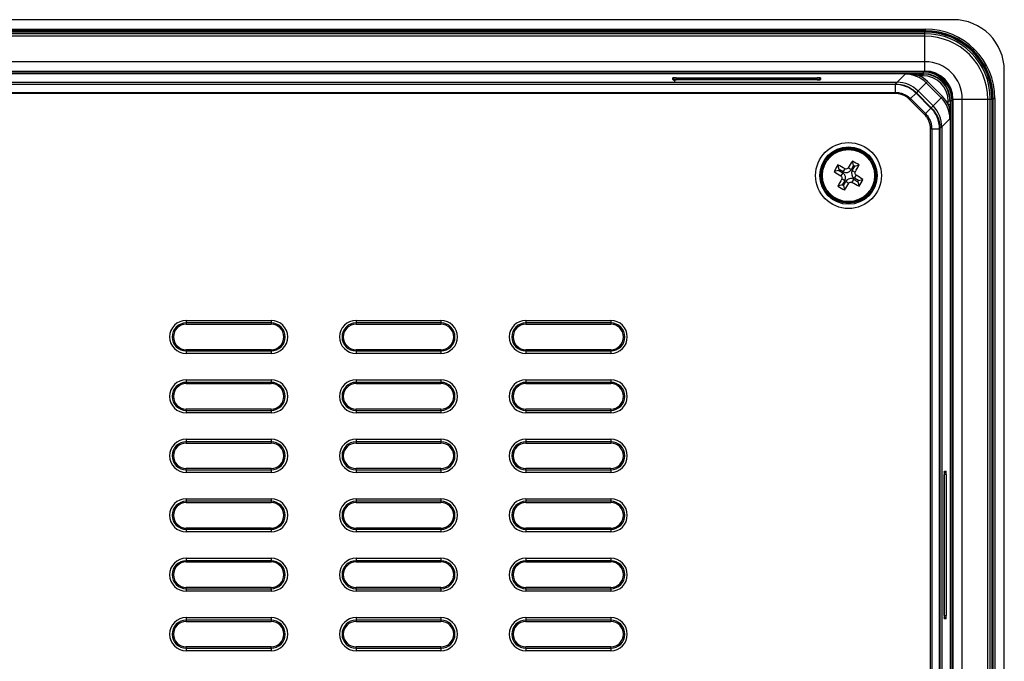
# Model space of a CAD drawing. Header units: millimetres. Extents: x 1316 to 1736, y 283 to 580.
# Tile 22 of 24: x 1676 to 1715, y 442 to 467. Entities that reach past the tile are written whole.
import ezdxf

# ---------------------------------------------------------------- set-up
doc = ezdxf.new("R2010")
doc.units = ezdxf.units.MM

msp = doc.modelspace()

# ---------------------------------------------------------------- linework, layer by layer
at = {"color": 7, "linetype": 'Continuous', "lineweight": 25}
for p, q in [((1712.675, 466.842), (1575.773, 466.842)), ((1576.874, 466.474), (1711.574, 466.474)), ((1711.574, 466.408), (1576.874, 466.408)), ((1576.887, 466.395), (1711.561, 466.395)), ((1576.891, 466.392), (1711.557, 466.392)), ((1711.557, 466.359), (1576.891, 466.359)), ((1711.557, 466.292), (1576.891, 466.292)), ((1711.557, 466.192), (1576.891, 466.192)), ((1711.557, 466.359), (1711.557, 466.392)), ((1711.557, 466.292), (1711.557, 466.359)), ((1711.557, 466.192), (1711.557, 466.292)), ((1711.557, 465.192), (1711.557, 466.192)), ((1711.561, 466.395), (1711.574, 466.408)), ((1711.561, 466.392), (1711.561, 466.395)), ((1711.574, 466.408), (1711.574, 466.474)), ((1711.557, 465.192), (1576.891, 465.192)), ((1711.557, 464.826), (1711.557, 465.192)), ((1576.891, 464.826), (1711.557, 464.826)), ((1711.557, 464.792), (1576.891, 464.792)), ((1576.959, 464.79), (1711.489, 464.79)), ((1711.489, 464.724), (1576.959, 464.724)), ((1710.466, 464.386), (1710.786, 464.706)), ((1711.335, 464.711), (1711.476, 464.711)), ((1711.335, 464.644), (1711.335, 464.711)), ((1711.476, 464.644), (1711.335, 464.644)), ((1711.476, 464.711), (1711.489, 464.724)), ((1711.476, 464.711), (1711.476, 464.644)), ((1711.489, 464.79), (1711.489, 464.724)), ((1711.557, 464.826), (1711.557, 464.792)), ((1714.674, 379.608), (1714.674, 464.843)), ((1577.982, 464.386), (1710.466, 464.386)), ((1578.052, 464.317), (1710.397, 464.317)), ((1710.397, 464.298), (1578.052, 464.298)), ((1701.657, 464.489), (1701.657, 464.555)), ((1701.724, 464.488), (1701.724, 464.485)), ((1701.791, 464.559), (1707.324, 464.559)), ((1701.791, 464.559), (1701.791, 464.493)), ((1707.324, 464.493), (1701.791, 464.493)), ((1701.791, 464.493), (1701.791, 464.485)), ((1707.324, 464.485), (1701.791, 464.485)), ((1707.324, 464.485), (1701.791, 464.485)), ((1701.791, 464.485), (1701.791, 464.485)), ((1707.324, 464.493), (1707.324, 464.559)), ((1707.324, 464.485), (1707.324, 464.493)), ((1707.324, 464.485), (1707.324, 464.485)), ((1707.391, 464.485), (1707.391, 464.488)), ((1707.457, 464.555), (1707.457, 464.489)), ((1710.397, 464.317), (1710.398, 464.317)), ((1710.397, 463.99), (1710.397, 464.298)), ((1710.398, 464.317), (1710.466, 464.386)), ((1711.61, 464.365), (1711.29, 464.045)), ((1711.657, 464.412), (1711.61, 464.365)), ((1712.196, 463.78), (1711.61, 464.365)), ((1711.657, 464.412), (1712.243, 463.827)), ((1578.052, 463.99), (1710.397, 463.99)), ((1710.397, 463.943), (1578.052, 463.943)), ((1710.991, 463.744), (1711.209, 463.961)), ((1711.794, 463.375), (1711.209, 463.961)), ((1711.291, 464.044), (1711.223, 463.975)), ((1711.223, 463.975), (1711.808, 463.389)), ((1711.291, 464.044), (1711.876, 463.458)), ((1711.543, 463.125), (1710.958, 463.711)), ((1710.991, 463.744), (1711.576, 463.158)), ((1711.875, 463.459), (1712.196, 463.78)), ((1712.243, 463.827), (1712.196, 463.78)), ((1712.542, 463.645), (1712.475, 463.645)), ((1712.475, 463.504), (1712.475, 463.645)), ((1712.542, 463.504), (1712.475, 463.504)), ((1712.555, 463.658), (1712.542, 463.645)), ((1712.542, 463.645), (1712.542, 463.504)), ((1712.555, 380.794), (1712.555, 463.658)), ((1712.622, 463.658), (1712.555, 463.658)), ((1712.622, 463.658), (1712.622, 380.794)), ((1712.624, 422.226), (1712.624, 463.726)), ((1712.624, 463.726), (1712.657, 463.726)), ((1712.657, 463.726), (1712.657, 422.226)), ((1712.657, 463.726), (1713.024, 463.726)), ((1713.024, 463.726), (1714.024, 463.726)), ((1713.024, 422.226), (1713.024, 463.726)), ((1714.024, 463.726), (1714.124, 463.726)), ((1714.024, 422.226), (1714.024, 463.726)), ((1714.124, 422.226), (1714.124, 463.726)), ((1714.124, 463.726), (1714.191, 463.726)), ((1714.191, 422.226), (1714.191, 463.726)), ((1714.191, 463.726), (1714.224, 463.726)), ((1714.224, 463.73), (1714.226, 463.73)), ((1714.224, 463.726), (1714.224, 422.226)), ((1714.239, 463.743), (1714.226, 463.73)), ((1714.226, 463.73), (1714.226, 380.722)), ((1714.239, 380.709), (1714.239, 463.743)), ((1714.239, 463.743), (1714.306, 463.743)), ((1714.306, 463.743), (1714.306, 380.709)), ((1711.576, 463.158), (1711.794, 463.375)), ((1711.808, 463.389), (1711.876, 463.458)), ((1712.538, 462.955), (1712.217, 462.635)), ((1711.775, 381.886), (1711.775, 462.565)), ((1711.822, 462.565), (1712.129, 462.565)), ((1711.822, 462.565), (1711.822, 381.886)), ((1712.129, 381.886), (1712.129, 462.565)), ((1712.217, 462.634), (1712.149, 462.566)), ((1712.149, 462.565), (1712.149, 381.886)), ((1712.217, 462.634), (1712.217, 381.817)), ((1708.757, 461.12), (1708.711, 461.292)), ((1708.163, 460.926), (1707.991, 460.88)), ((1708.188, 460.969), (1708.142, 461.141)), ((1708.188, 460.969), (1708.163, 460.926)), ((1708.163, 460.926), (1708.328, 460.83)), ((1708.354, 460.873), (1708.188, 460.969)), ((1708.328, 460.83), (1708.259, 460.71)), ((1708.354, 460.873), (1708.423, 460.992)), ((1708.661, 460.955), (1708.542, 461.024)), ((1708.757, 461.12), (1708.661, 460.955)), ((1708.704, 460.93), (1708.8, 461.095)), ((1708.704, 460.93), (1708.823, 460.86)), ((1708.8, 461.095), (1708.757, 461.12)), ((1708.8, 461.095), (1708.972, 461.141)), ((1708.41, 460.522), (1708.291, 460.591)), ((1708.41, 460.522), (1708.314, 460.356)), ((1708.357, 460.331), (1708.454, 460.497)), ((1708.454, 460.497), (1708.573, 460.428)), ((1708.761, 460.579), (1708.692, 460.46)), ((1708.761, 460.579), (1708.927, 460.483)), ((1708.786, 460.622), (1708.855, 460.741)), ((1708.952, 460.526), (1708.786, 460.622)), ((1708.927, 460.483), (1708.952, 460.526)), ((1708.927, 460.483), (1708.973, 460.311)), ((1708.952, 460.526), (1709.124, 460.572)), ((1708.314, 460.356), (1708.142, 460.31)), ((1708.314, 460.356), (1708.357, 460.331)), ((1708.357, 460.331), (1708.403, 460.159)), ((1682.557, 455.042), (1685.891, 455.042)), ((1682.557, 455.042), (1682.557, 454.943)), ((1685.891, 455.042), (1685.891, 454.943)), ((1689.224, 455.042), (1692.557, 455.042)), ((1689.224, 455.042), (1689.224, 454.943)), ((1692.557, 455.042), (1692.557, 454.943)), ((1695.891, 455.042), (1699.224, 455.042)), ((1695.891, 455.042), (1695.891, 454.943)), ((1699.224, 455.042), (1699.224, 454.943)), ((1685.891, 454.943), (1682.557, 454.943)), ((1682.557, 454.943), (1682.557, 454.892)), ((1682.557, 454.892), (1685.891, 454.892)), ((1685.891, 454.943), (1685.891, 454.892)), ((1692.557, 454.943), (1689.224, 454.943)), ((1689.224, 454.943), (1689.224, 454.892)), ((1689.224, 454.892), (1692.557, 454.892)), ((1692.557, 454.943), (1692.557, 454.892)), ((1699.224, 454.943), (1695.891, 454.943)), ((1695.891, 454.943), (1695.891, 454.892)), ((1695.891, 454.892), (1699.224, 454.892)), ((1699.224, 454.943), (1699.224, 454.892)), ((1685.891, 453.892), (1682.557, 453.892)), ((1682.557, 453.842), (1682.557, 453.892)), ((1682.557, 453.842), (1682.557, 453.742)), ((1682.557, 453.842), (1685.891, 453.842)), ((1685.891, 453.842), (1685.891, 453.892)), ((1685.891, 453.842), (1685.891, 453.742)), ((1692.557, 453.892), (1689.224, 453.892)), ((1689.224, 453.842), (1689.224, 453.892)), ((1689.224, 453.842), (1692.557, 453.842)), ((1689.224, 453.842), (1689.224, 453.742)), ((1692.557, 453.842), (1692.557, 453.892)), ((1692.557, 453.842), (1692.557, 453.742)), ((1699.224, 453.892), (1695.891, 453.892)), ((1695.891, 453.842), (1695.891, 453.892)), ((1695.891, 453.842), (1699.224, 453.842)), ((1695.891, 453.842), (1695.891, 453.742)), ((1699.224, 453.842), (1699.224, 453.892)), ((1699.224, 453.842), (1699.224, 453.742)), ((1685.891, 453.742), (1682.557, 453.742)), ((1692.557, 453.742), (1689.224, 453.742)), ((1699.224, 453.742), (1695.891, 453.742)), ((1682.557, 452.709), (1685.891, 452.709)), ((1682.557, 452.709), (1682.557, 452.609)), ((1685.891, 452.709), (1685.891, 452.609)), ((1689.224, 452.709), (1692.557, 452.709)), ((1689.224, 452.709), (1689.224, 452.609)), ((1692.557, 452.709), (1692.557, 452.609)), ((1695.891, 452.709), (1699.224, 452.709)), ((1695.891, 452.709), (1695.891, 452.609)), ((1699.224, 452.709), (1699.224, 452.609)), ((1685.891, 452.609), (1682.557, 452.609)), ((1682.557, 452.609), (1682.557, 452.559)), ((1682.557, 452.559), (1685.891, 452.559)), ((1685.891, 452.609), (1685.891, 452.559)), ((1692.557, 452.609), (1689.224, 452.609)), ((1689.224, 452.609), (1689.224, 452.559)), ((1689.224, 452.559), (1692.557, 452.559)), ((1692.557, 452.609), (1692.557, 452.559)), ((1699.224, 452.609), (1695.891, 452.609)), ((1695.891, 452.609), (1695.891, 452.559)), ((1695.891, 452.559), (1699.224, 452.559)), ((1699.224, 452.609), (1699.224, 452.559)), ((1685.891, 451.559), (1682.557, 451.559)), ((1682.557, 451.509), (1682.557, 451.559)), ((1682.557, 451.509), (1682.557, 451.409)), ((1682.557, 451.509), (1685.891, 451.509)), ((1685.891, 451.509), (1685.891, 451.559)), ((1685.891, 451.509), (1685.891, 451.409)), ((1692.557, 451.559), (1689.224, 451.559)), ((1689.224, 451.509), (1689.224, 451.559)), ((1689.224, 451.509), (1692.557, 451.509)), ((1689.224, 451.509), (1689.224, 451.409)), ((1692.557, 451.509), (1692.557, 451.559)), ((1692.557, 451.509), (1692.557, 451.409)), ((1699.224, 451.559), (1695.891, 451.559)), ((1695.891, 451.509), (1695.891, 451.559)), ((1695.891, 451.509), (1699.224, 451.509)), ((1695.891, 451.509), (1695.891, 451.409)), ((1699.224, 451.509), (1699.224, 451.559)), ((1699.224, 451.509), (1699.224, 451.409)), ((1685.891, 451.409), (1682.557, 451.409)), ((1692.557, 451.409), (1689.224, 451.409)), ((1699.224, 451.409), (1695.891, 451.409)), ((1682.557, 450.376), (1685.891, 450.376)), ((1682.557, 450.376), (1682.557, 450.276)), ((1685.891, 450.376), (1685.891, 450.276)), ((1689.224, 450.376), (1692.557, 450.376)), ((1689.224, 450.376), (1689.224, 450.276)), ((1692.557, 450.376), (1692.557, 450.276)), ((1695.891, 450.376), (1699.224, 450.376)), ((1695.891, 450.376), (1695.891, 450.276)), ((1699.224, 450.376), (1699.224, 450.276)), ((1685.891, 450.276), (1682.557, 450.276)), ((1682.557, 450.276), (1682.557, 450.226)), ((1682.557, 450.226), (1685.891, 450.226)), ((1685.891, 450.276), (1685.891, 450.226)), ((1692.557, 450.276), (1689.224, 450.276)), ((1689.224, 450.276), (1689.224, 450.226)), ((1689.224, 450.226), (1692.557, 450.226)), ((1692.557, 450.276), (1692.557, 450.226)), ((1699.224, 450.276), (1695.891, 450.276)), ((1695.891, 450.276), (1695.891, 450.226)), ((1695.891, 450.226), (1699.224, 450.226)), ((1699.224, 450.276), (1699.224, 450.226)), ((1685.891, 449.226), (1682.557, 449.226)), ((1682.557, 449.175), (1682.557, 449.226)), ((1682.557, 449.175), (1685.891, 449.175)), ((1682.557, 449.175), (1682.557, 449.076)), ((1685.891, 449.175), (1685.891, 449.226)), ((1685.891, 449.175), (1685.891, 449.076)), ((1692.557, 449.226), (1689.224, 449.226)), ((1689.224, 449.175), (1689.224, 449.226)), ((1689.224, 449.175), (1689.224, 449.076)), ((1689.224, 449.175), (1692.557, 449.175)), ((1692.557, 449.175), (1692.557, 449.226)), ((1692.557, 449.175), (1692.557, 449.076)), ((1699.224, 449.226), (1695.891, 449.226)), ((1695.891, 449.175), (1695.891, 449.226)), ((1695.891, 449.175), (1695.891, 449.076)), ((1695.891, 449.175), (1699.224, 449.175)), ((1699.224, 449.175), (1699.224, 449.226)), ((1699.224, 449.175), (1699.224, 449.076)), ((1685.891, 449.076), (1682.557, 449.076)), ((1692.557, 449.076), (1689.224, 449.076)), ((1699.224, 449.076), (1695.891, 449.076)), ((1712.316, 443.459), (1712.316, 448.992)), ((1712.316, 443.459), (1712.316, 448.992)), ((1712.316, 448.992), (1712.316, 448.992)), ((1712.324, 448.992), (1712.316, 448.992)), ((1712.319, 449.059), (1712.317, 449.059)), ((1712.321, 449.126), (1712.386, 449.126)), ((1712.391, 448.992), (1712.324, 448.992)), ((1712.324, 443.459), (1712.324, 448.992)), ((1712.391, 448.992), (1712.391, 443.459)), ((1682.557, 448.042), (1685.891, 448.042)), ((1682.557, 448.042), (1682.557, 447.943)), ((1685.891, 448.042), (1685.891, 447.943)), ((1689.224, 448.042), (1692.557, 448.042)), ((1689.224, 448.042), (1689.224, 447.943)), ((1692.557, 448.042), (1692.557, 447.943)), ((1695.891, 448.042), (1699.224, 448.042)), ((1695.891, 448.042), (1695.891, 447.943)), ((1699.224, 448.042), (1699.224, 447.943)), ((1685.891, 447.943), (1682.557, 447.943)), ((1682.557, 447.943), (1682.557, 447.892)), ((1682.557, 447.892), (1685.891, 447.892)), ((1685.891, 447.943), (1685.891, 447.892)), ((1692.557, 447.943), (1689.224, 447.943)), ((1689.224, 447.943), (1689.224, 447.892)), ((1689.224, 447.892), (1692.557, 447.892)), ((1692.557, 447.943), (1692.557, 447.892)), ((1699.224, 447.943), (1695.891, 447.943)), ((1695.891, 447.943), (1695.891, 447.892)), ((1695.891, 447.892), (1699.224, 447.892)), ((1699.224, 447.943), (1699.224, 447.892)), ((1685.891, 446.892), (1682.557, 446.892)), ((1682.557, 446.842), (1682.557, 446.892)), ((1685.891, 446.842), (1685.891, 446.892)), ((1692.557, 446.892), (1689.224, 446.892)), ((1689.224, 446.842), (1689.224, 446.892)), ((1692.557, 446.842), (1692.557, 446.892)), ((1699.224, 446.892), (1695.891, 446.892)), ((1695.891, 446.842), (1695.891, 446.892)), ((1699.224, 446.842), (1699.224, 446.892)), ((1682.557, 446.842), (1685.891, 446.842)), ((1682.557, 446.842), (1682.557, 446.742)), ((1685.891, 446.742), (1682.557, 446.742)), ((1685.891, 446.842), (1685.891, 446.742)), ((1689.224, 446.842), (1689.224, 446.742)), ((1689.224, 446.842), (1692.557, 446.842)), ((1692.557, 446.742), (1689.224, 446.742)), ((1692.557, 446.842), (1692.557, 446.742)), ((1695.891, 446.842), (1699.224, 446.842)), ((1695.891, 446.842), (1695.891, 446.742)), ((1699.224, 446.742), (1695.891, 446.742)), ((1699.224, 446.842), (1699.224, 446.742)), ((1682.557, 445.709), (1685.891, 445.709)), ((1682.557, 445.709), (1682.557, 445.609)), ((1685.891, 445.709), (1685.891, 445.609)), ((1689.224, 445.709), (1692.557, 445.709)), ((1689.224, 445.709), (1689.224, 445.609)), ((1692.557, 445.709), (1692.557, 445.609)), ((1695.891, 445.709), (1699.224, 445.709)), ((1695.891, 445.709), (1695.891, 445.609)), ((1699.224, 445.709), (1699.224, 445.609)), ((1685.891, 445.609), (1682.557, 445.609)), ((1682.557, 445.609), (1682.557, 445.559)), ((1682.557, 445.559), (1685.891, 445.559)), ((1685.891, 445.609), (1685.891, 445.559)), ((1692.557, 445.609), (1689.224, 445.609)), ((1689.224, 445.609), (1689.224, 445.559)), ((1689.224, 445.559), (1692.557, 445.559)), ((1692.557, 445.609), (1692.557, 445.559)), ((1699.224, 445.609), (1695.891, 445.609)), ((1695.891, 445.609), (1695.891, 445.559)), ((1695.891, 445.559), (1699.224, 445.559)), ((1699.224, 445.609), (1699.224, 445.559)), ((1685.891, 444.559), (1682.557, 444.559)), ((1682.557, 444.509), (1682.557, 444.559)), ((1685.891, 444.509), (1685.891, 444.559)), ((1692.557, 444.559), (1689.224, 444.559)), ((1689.224, 444.509), (1689.224, 444.559)), ((1692.557, 444.509), (1692.557, 444.559)), ((1699.224, 444.559), (1695.891, 444.559)), ((1695.891, 444.509), (1695.891, 444.559)), ((1699.224, 444.509), (1699.224, 444.559)), ((1682.557, 444.509), (1685.891, 444.509)), ((1682.557, 444.509), (1682.557, 444.409)), ((1685.891, 444.409), (1682.557, 444.409)), ((1685.891, 444.509), (1685.891, 444.409)), ((1689.224, 444.509), (1689.224, 444.409)), ((1689.224, 444.509), (1692.557, 444.509)), ((1692.557, 444.409), (1689.224, 444.409)), ((1692.557, 444.509), (1692.557, 444.409)), ((1695.891, 444.509), (1695.891, 444.409)), ((1695.891, 444.509), (1699.224, 444.509)), ((1699.224, 444.409), (1695.891, 444.409)), ((1699.224, 444.509), (1699.224, 444.409)), ((1682.557, 443.376), (1685.891, 443.376)), ((1682.557, 443.376), (1682.557, 443.276)), ((1685.891, 443.376), (1685.891, 443.276)), ((1689.224, 443.376), (1692.557, 443.376)), ((1689.224, 443.376), (1689.224, 443.276)), ((1692.557, 443.376), (1692.557, 443.276)), ((1695.891, 443.376), (1699.224, 443.376)), ((1695.891, 443.376), (1695.891, 443.276)), ((1699.224, 443.376), (1699.224, 443.276)), ((1712.316, 443.459), (1712.316, 443.459)), ((1712.316, 443.459), (1712.324, 443.459)), ((1712.317, 443.392), (1712.319, 443.392)), ((1712.324, 443.459), (1712.391, 443.459)), ((1685.891, 443.276), (1682.557, 443.276)), ((1682.557, 443.276), (1682.557, 443.226)), ((1682.557, 443.226), (1685.891, 443.226)), ((1685.891, 443.276), (1685.891, 443.226)), ((1692.557, 443.276), (1689.224, 443.276)), ((1689.224, 443.276), (1689.224, 443.226)), ((1689.224, 443.226), (1692.557, 443.226)), ((1692.557, 443.276), (1692.557, 443.226)), ((1699.224, 443.276), (1695.891, 443.276)), ((1695.891, 443.276), (1695.891, 443.226)), ((1695.891, 443.226), (1699.224, 443.226)), ((1699.224, 443.276), (1699.224, 443.226)), ((1712.386, 443.326), (1712.321, 443.326)), ((1685.891, 442.226), (1682.557, 442.226)), ((1682.557, 442.175), (1682.557, 442.226)), ((1685.891, 442.175), (1685.891, 442.226)), ((1692.557, 442.226), (1689.224, 442.226)), ((1689.224, 442.175), (1689.224, 442.226)), ((1692.557, 442.175), (1692.557, 442.226)), ((1699.224, 442.226), (1695.891, 442.226)), ((1695.891, 442.175), (1695.891, 442.226)), ((1699.224, 442.175), (1699.224, 442.226)), ((1682.557, 442.175), (1685.891, 442.175)), ((1682.557, 442.175), (1682.557, 442.076)), ((1685.891, 442.076), (1682.557, 442.076)), ((1685.891, 442.175), (1685.891, 442.076)), ((1689.224, 442.175), (1692.557, 442.175)), ((1689.224, 442.175), (1689.224, 442.076)), ((1692.557, 442.076), (1689.224, 442.076)), ((1692.557, 442.175), (1692.557, 442.076)), ((1695.891, 442.175), (1699.224, 442.175)), ((1695.891, 442.175), (1695.891, 442.076)), ((1699.224, 442.076), (1695.891, 442.076)), ((1699.224, 442.175), (1699.224, 442.076))]:
    msp.add_line(p, q, dxfattribs=at)
at = {"color": 7, "linetype": 'Continuous', "lineweight": 25, "flags": 128}
for points in [[(1701.657, 464.489), (1701.67, 464.488), (1701.681, 464.485)], [(1707.443, 464.488), (1707.444, 464.488), (1707.457, 464.489)], [(1712.321, 449.126), (1712.32, 449.113), (1712.316, 449.102)], [(1712.319, 443.34), (1712.32, 443.339), (1712.321, 443.326)]]:
    msp.add_lwpolyline(points, dxfattribs=at)
at = {"color": 7, "linetype": 'Continuous', "lineweight": 25}
for radius in [1.294, 1.127, 1.084, 1.049, 1.022]:
    msp.add_circle((1708.557, 460.726), radius, dxfattribs=at)
for centre, radius, start, end in [((1711.557, 463.726), 2.667, 0, 90), ((1711.557, 463.726), 2.633, 0, 90), ((1711.557, 463.726), 2.567, 0, 90), ((1711.557, 463.726), 2.467, 0, 90), ((1711.557, 463.726), 1.467, 0, 90), ((1711.557, 463.726), 1.1, 0, 90), ((1711.557, 463.726), 1.067, 0, 90), ((1701.657, 464.488), 0.0666, 0.0175, 90.0175), ((1707.457, 464.488), 0.0666, 89.9825, 179.9825), ((1710.754, 464.3), 0.357, 177.1582, 180.2858), ((1712.131, 462.922), 0.357, 269.7142, 272.8417), ((1717.686, 455.448), 10.71, 146.9268, 148.6268), ((1703.172, 451.435), 11.307, 59.1373, 60.6662), ((1717.848, 455.341), 11.307, 149.1373, 150.6662), ((1713.835, 469.854), 10.71, 236.9268, 238.6268), ((1703.259, 451.609), 10.71, 61.1767, 62.8767), ((1708.216, 460.635), 0.225, 329.9017, 59.9017), ((1708.466, 461.067), 0.225, 239.9017, 329.9017), ((1708.899, 460.817), 0.225, 149.9017, 239.9017), ((1699.441, 466.024), 10.71, 331.1767, 332.8767), ((1717.674, 455.428), 10.71, 151.1767, 152.8767), ((1699.429, 466.003), 10.71, 326.9268, 328.6268), ((1708.648, 460.384), 0.225, 59.9017, 149.9017), ((1713.855, 469.842), 10.71, 241.1767, 242.8767), ((1703.28, 451.597), 10.71, 56.9268, 58.6268), ((1699.267, 466.111), 11.307, 329.1373, 330.6662), ((1713.943, 470.016), 11.307, 239.1373, 240.6662), ((1682.557, 454.392), 0.65, 90, 270), ((1685.891, 454.392), 0.65, 270, 90), ((1689.224, 454.392), 0.65, 90, 270), ((1692.557, 454.392), 0.65, 270, 90), ((1695.891, 454.392), 0.65, 90, 270), ((1699.224, 454.392), 0.65, 270, 90), ((1682.557, 454.392), 0.55, 90, 270), ((1682.557, 454.392), 0.5, 90, 270), ((1685.891, 454.392), 0.55, 270, 90), ((1685.891, 454.392), 0.5, 270, 90), ((1689.224, 454.392), 0.55, 90, 270), ((1689.224, 454.392), 0.5, 90, 270), ((1692.557, 454.392), 0.55, 270, 90), ((1692.557, 454.392), 0.5, 270, 90), ((1695.891, 454.392), 0.55, 90, 270), ((1695.891, 454.392), 0.5, 90, 270), ((1699.224, 454.392), 0.55, 270, 90), ((1699.224, 454.392), 0.5, 270, 90), ((1682.557, 452.059), 0.65, 90, 270), ((1685.891, 452.059), 0.65, 270, 90), ((1689.224, 452.059), 0.65, 90, 270), ((1692.557, 452.059), 0.65, 270, 90), ((1695.891, 452.059), 0.65, 90, 270), ((1699.224, 452.059), 0.65, 270, 90), ((1682.557, 452.059), 0.55, 90, 270), ((1682.557, 452.059), 0.5, 90, 270), ((1685.891, 452.059), 0.55, 270, 90), ((1685.891, 452.059), 0.5, 270, 90), ((1689.224, 452.059), 0.55, 90, 270), ((1689.224, 452.059), 0.5, 90, 270), ((1692.557, 452.059), 0.55, 270, 90), ((1692.557, 452.059), 0.5, 270, 90), ((1695.891, 452.059), 0.55, 90, 270), ((1695.891, 452.059), 0.5, 90, 270), ((1699.224, 452.059), 0.55, 270, 90), ((1699.224, 452.059), 0.5, 270, 90), ((1682.557, 449.726), 0.65, 90, 270), ((1685.891, 449.726), 0.65, 270, 90), ((1689.224, 449.726), 0.65, 90, 270), ((1692.557, 449.726), 0.65, 270, 90), ((1695.891, 449.726), 0.65, 90, 270), ((1699.224, 449.726), 0.65, 270, 90), ((1682.557, 449.726), 0.55, 90, 270), ((1682.557, 449.726), 0.5, 90, 270), ((1685.891, 449.726), 0.55, 270, 90), ((1685.891, 449.726), 0.5, 270, 90), ((1689.224, 449.726), 0.55, 90, 270), ((1689.224, 449.726), 0.5, 90, 270), ((1692.557, 449.726), 0.55, 270, 90), ((1692.557, 449.726), 0.5, 270, 90), ((1695.891, 449.726), 0.55, 90, 270), ((1695.891, 449.726), 0.5, 90, 270), ((1699.224, 449.726), 0.55, 270, 90), ((1699.224, 449.726), 0.5, 270, 90), ((1712.319, 449.126), 0.0666, 270.0175, 0.0175), ((1682.557, 447.392), 0.65, 90, 270), ((1685.891, 447.392), 0.65, 270, 90), ((1689.224, 447.392), 0.65, 90, 270), ((1692.557, 447.392), 0.65, 270, 90), ((1695.891, 447.392), 0.65, 90, 270), ((1699.224, 447.392), 0.65, 270, 90), ((1682.557, 447.392), 0.55, 90, 270), ((1682.557, 447.392), 0.5, 90, 270), ((1685.891, 447.392), 0.55, 270, 90), ((1685.891, 447.392), 0.5, 270, 90), ((1689.224, 447.392), 0.55, 90, 270), ((1689.224, 447.392), 0.5, 90, 270), ((1692.557, 447.392), 0.55, 270, 90), ((1692.557, 447.392), 0.5, 270, 90), ((1695.891, 447.392), 0.55, 90, 270), ((1695.891, 447.392), 0.5, 90, 270), ((1699.224, 447.392), 0.55, 270, 90), ((1699.224, 447.392), 0.5, 270, 90), ((1682.557, 445.059), 0.65, 90, 270), ((1685.891, 445.059), 0.65, 270, 90), ((1689.224, 445.059), 0.65, 90, 270), ((1692.557, 445.059), 0.65, 270, 90), ((1695.891, 445.059), 0.65, 90, 270), ((1699.224, 445.059), 0.65, 270, 90), ((1682.557, 445.059), 0.55, 90, 270), ((1682.557, 445.059), 0.5, 90, 270), ((1685.891, 445.059), 0.55, 270, 90), ((1685.891, 445.059), 0.5, 270, 90), ((1689.224, 445.059), 0.55, 90, 270), ((1689.224, 445.059), 0.5, 90, 270), ((1692.557, 445.059), 0.55, 270, 90), ((1692.557, 445.059), 0.5, 270, 90), ((1695.891, 445.059), 0.55, 90, 270), ((1695.891, 445.059), 0.5, 90, 270), ((1699.224, 445.059), 0.55, 270, 90), ((1699.224, 445.059), 0.5, 270, 90), ((1682.557, 442.726), 0.65, 90, 270), ((1685.891, 442.726), 0.65, 270, 90), ((1689.224, 442.726), 0.65, 90, 270), ((1692.557, 442.726), 0.65, 270, 90), ((1695.891, 442.726), 0.65, 90, 270), ((1699.224, 442.726), 0.65, 270, 90), ((1712.319, 443.326), 0.0666, 359.9825, 89.9825), ((1682.557, 442.726), 0.55, 90, 270), ((1682.557, 442.726), 0.5, 90, 270), ((1685.891, 442.726), 0.55, 270, 90), ((1685.891, 442.726), 0.5, 270, 90), ((1689.224, 442.726), 0.55, 90, 270), ((1689.224, 442.726), 0.5, 90, 270), ((1692.557, 442.726), 0.55, 270, 90), ((1692.557, 442.726), 0.5, 270, 90), ((1695.891, 442.726), 0.55, 90, 270), ((1695.891, 442.726), 0.5, 90, 270), ((1699.224, 442.726), 0.55, 270, 90), ((1699.224, 442.726), 0.5, 270, 90)]:
    msp.add_arc(centre, radius, start, end, dxfattribs=at)
for centre, major_axis, ratio, start_param, end_param in [((1712.672, 464.841), (-1.416, -1.416), 0.998783, 2.356803, 3.926382), ((1711.558, 463.726), (1.888, 1.888), 0.998844, 5.498396, 7.067974), ((1711.571, 463.739), (-1.935, -1.935), 0.998783, 2.356803, 3.926382), ((1711.571, 463.739), (1.888, 1.888), 0.998722, 5.498396, 7.067974), ((1710.784, 463.539), (0.826, 0.826), 0.998644, 0.000609, 0.784789), ((1710.784, 463.539), (-0.873, -0.873), 0.998783, 3.142202, 3.465509), ((1711.475, 463.643), (0.755, 0.755), 0.998935, 5.498396, 7.067974), ((1711.475, 463.643), (0.708, 0.708), 0.998783, 5.498396, 7.067974), ((1711.488, 463.656), (0.802, 0.802), 0.998783, 5.498396, 7.067974), ((1711.488, 463.656), (0.755, 0.755), 0.998631, 5.498396, 7.067974), ((1701.791, 464.555), (0.133, 0), 0.034921, 1.570796, 3.141593), ((1701.791, 464.489), (0.133, 0), 0.034921, 3.141593, 3.893708), ((1701.791, 464.489), (0.133, 0), 0.034921, 3.893708, 4.712389), ((1701.791, 464.488), (0.0667, 0), 0.069842, 1.570796, 3.141593), ((1707.324, 464.555), (0.133, 0), 0.034921, 0, 1.570796), ((1707.324, 464.488), (0.0667, 0), 0.069842, 0, 1.570796), ((1707.324, 464.489), (0.133, 0), 0.034921, 4.712389, 5.567532), ((1707.324, 464.489), (0.133, 0), 0.034921, 5.567532, 6.283185), ((1710.465, 463.218), (-0.826, -0.826), 0.998783, 3.140984, 3.926382), ((1711.37, 462.954), (0.826, 0.826), 0.998644, 5.498396, 6.283794), ((1711.37, 462.954), (0.873, 0.873), 0.998783, 5.959269, 6.283794), ((1711.05, 462.633), (0.826, 0.826), 0.998783, 5.498396, 6.282576), ((1712.321, 448.992), (0, 0.133), 0.034921, 0.752116, 1.570796), ((1712.321, 448.992), (0, 0.133), 0.034921, 0, 0.752116), ((1712.319, 448.992), (0, 0.0667), 0.069842, 4.712389, 6.283185), ((1712.386, 448.992), (0, 0.133), 0.034921, 4.712389, 6.283185), ((1712.321, 443.459), (0, 0.133), 0.034921, 1.570796, 2.425939), ((1712.319, 443.459), (0, 0.0667), 0.069842, 3.141593, 4.712389), ((1712.386, 443.459), (0, 0.133), 0.034921, 3.141593, 4.712389), ((1712.321, 443.459), (0, 0.133), 0.034921, 2.425939, 3.141593)]:
    msp.add_ellipse(centre, major_axis=major_axis, ratio=ratio, start_param=start_param, end_param=end_param, dxfattribs=at)
for points, knots in [([(1711.335, 464.711), (1711.24, 464.711), (1711.147, 464.71), (1710.964, 464.708), (1710.875, 464.707), (1710.786, 464.706)], [0, 0, 0, 0, 0.5, 0.5, 1, 1, 1, 1]), ([(1711.335, 464.644), (1711.244, 464.664), (1711.152, 464.68), (1710.969, 464.701), (1710.878, 464.707), (1710.786, 464.706)], [0, 0, 0, 0, 0.5, 0.5, 1, 1, 1, 1]), ([(1701.696, 464.486), (1701.69, 464.486), (1701.678, 464.487), (1701.671, 464.488), (1701.671, 464.488), (1701.671, 464.488)], [0, 0, 0, 0, 0.508142, 0.84344, 1, 1, 1, 1]), ([(1701.691, 464.48), (1701.696, 464.477), (1701.706, 464.47), (1701.718, 464.452), (1701.724, 464.435), (1701.724, 464.425), (1701.724, 464.423)], [0, 0, 0, 0, 0.248726, 0.556689, 0.89721, 1, 1, 1, 1]), ([(1707.444, 464.488), (1707.444, 464.488), (1707.443, 464.488), (1707.436, 464.487), (1707.427, 464.487), (1707.422, 464.486)], [0, 0, 0, 0, 0.194883, 0.543721, 1, 1, 1, 1]), ([(1710.397, 464.298), (1710.397, 464.298), (1710.397, 464.298), (1710.397, 464.298), (1710.397, 464.298), (1710.397, 464.298), (1710.397, 464.298)], [0, 0, 0, 0, 0.000001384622, 0.000001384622, 0.000001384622, 0.000001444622, 0.000001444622, 0.000001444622, 0.000001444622]), ([(1711.209, 463.961), (1711.155, 464.015), (1711.096, 464.063), (1710.972, 464.146), (1710.906, 464.182), (1710.695, 464.269), (1710.549, 464.298), (1710.397, 464.298)], [0, 0, 0, 0, 0.25, 0.25, 0.5, 0.5, 1, 1, 1, 1]), ([(1710.398, 464.317), (1710.475, 464.317), (1710.551, 464.31), (1710.7, 464.28), (1710.773, 464.258), (1710.915, 464.199), (1710.982, 464.163), (1711.109, 464.079), (1711.168, 464.03), (1711.223, 463.975)], [0, 0, 0, 0, 0.25, 0.25, 0.5, 0.5, 0.75, 0.75, 1, 1, 1, 1]), ([(1710.397, 463.99), (1710.452, 463.99), (1710.508, 463.985), (1710.616, 463.963), (1710.668, 463.947), (1710.77, 463.905), (1710.819, 463.879), (1710.91, 463.818), (1710.952, 463.783), (1710.991, 463.744)], [0, 0, 0, 0, 0.25, 0.25, 0.5, 0.5, 0.75, 0.75, 1, 1, 1, 1]), ([(1710.958, 463.711), (1710.921, 463.748), (1710.881, 463.781), (1710.795, 463.838), (1710.749, 463.863), (1710.653, 463.903), (1710.603, 463.918), (1710.502, 463.938), (1710.449, 463.943), (1710.397, 463.943)], [0, 0, 0, 0, 0.25, 0.25, 0.5, 0.5, 0.75, 0.75, 1, 1, 1, 1]), ([(1712.475, 463.504), (1712.496, 463.413), (1712.512, 463.322), (1712.533, 463.138), (1712.538, 463.047), (1712.538, 462.955)], [0, 0, 0, 0, 0.5, 0.5, 1, 1, 1, 1]), ([(1712.542, 463.504), (1712.542, 463.409), (1712.541, 463.316), (1712.54, 463.134), (1712.539, 463.044), (1712.538, 462.955)], [0, 0, 0, 0, 0.5, 0.5, 1, 1, 1, 1]), ([(1711.775, 462.565), (1711.775, 462.617), (1711.77, 462.668), (1711.75, 462.77), (1711.735, 462.82), (1711.695, 462.916), (1711.671, 462.961), (1711.613, 463.048), (1711.58, 463.088), (1711.543, 463.125)], [0, 0, 0, 0, 0.25, 0.25, 0.5, 0.5, 0.75, 0.75, 1, 1, 1, 1]), ([(1711.576, 463.158), (1711.615, 463.119), (1711.651, 463.076), (1711.711, 462.985), (1711.737, 462.937), (1711.779, 462.835), (1711.795, 462.782), (1711.817, 462.675), (1711.822, 462.62), (1711.822, 462.565)], [0, 0, 0, 0, 0.25, 0.25, 0.5, 0.5, 0.75, 0.75, 1, 1, 1, 1]), ([(1712.129, 462.565), (1712.129, 462.641), (1712.122, 462.716), (1712.093, 462.862), (1712.071, 462.933), (1712.013, 463.073), (1711.978, 463.139), (1711.895, 463.263), (1711.847, 463.322), (1711.794, 463.375)], [0, 0, 0, 0, 0.25, 0.25, 0.5, 0.5, 0.75, 0.75, 1, 1, 1, 1]), ([(1711.808, 463.389), (1711.862, 463.335), (1711.911, 463.275), (1711.995, 463.149), (1712.031, 463.082), (1712.119, 462.868), (1712.149, 462.72), (1712.149, 462.566)], [0, 0, 0, 0, 0.25, 0.25, 0.5, 0.5, 1, 1, 1, 1]), ([(1712.129, 462.565), (1712.129, 462.565), (1712.129, 462.565), (1712.129, 462.565), (1712.129, 462.565), (1712.129, 462.565), (1712.129, 462.565)], [-0.00000006, -0.00000006, -0.00000006, -0.00000006, 0, 0, 0, 0.000001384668, 0.000001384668, 0.000001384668, 0.000001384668]), ([(1712.129, 462.565), (1712.132, 462.565), (1712.139, 462.565), (1712.146, 462.565), (1712.148, 462.565), (1712.149, 462.565)], [0, 0, 0, 0, 0.2624331, 0.5958461, 1, 1, 1, 1]), ([(1712.149, 462.566), (1712.149, 462.565), (1712.149, 462.565), (1712.149, 462.565), (1712.149, 462.565), (1712.149, 462.565), (1712.149, 462.565)], [0, 0, 0, 0, 0.000001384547, 0.000001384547, 0.000001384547, 0.000002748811, 0.000002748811, 0.000002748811, 0.000002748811]), ([(1708.542, 461.024), (1708.53, 461.004), (1708.511, 460.99), (1708.467, 460.978), (1708.443, 460.981), (1708.423, 460.992)], [0, 0, 0, 0, 0.5, 0.5, 1, 1, 1, 1]), ([(1708.855, 460.741), (1708.836, 460.753), (1708.821, 460.772), (1708.809, 460.816), (1708.812, 460.84), (1708.823, 460.86)], [0, 0, 0, 0, 0.5, 0.5, 1, 1, 1, 1]), ([(1708.259, 460.71), (1708.279, 460.699), (1708.293, 460.679), (1708.305, 460.635), (1708.302, 460.611), (1708.291, 460.591)], [0, 0, 0, 0, 0.5, 0.5, 1, 1, 1, 1]), ([(1708.573, 460.428), (1708.585, 460.447), (1708.604, 460.462), (1708.648, 460.474), (1708.672, 460.471), (1708.692, 460.46)], [0, 0, 0, 0, 0.5, 0.5, 1, 1, 1, 1]), ([(1712.318, 449.087), (1712.318, 449.093), (1712.318, 449.105), (1712.319, 449.112), (1712.319, 449.112), (1712.319, 449.112)], [0, 0, 0, 0, 0.508142, 0.84344, 1, 1, 1, 1]), ([(1712.319, 443.339), (1712.319, 443.339), (1712.319, 443.34), (1712.318, 443.347), (1712.318, 443.356), (1712.318, 443.362)], [0, 0, 0, 0, 0.194883, 0.543721, 1, 1, 1, 1])]:
    msp.add_open_spline(points, degree=3, knots=knots, dxfattribs=at)
for points in [[(1710.397, 464.298), (1710.397, 464.31), (1710.397, 464.317), (1710.397, 464.317)], [(1710.397, 463.99), (1710.397, 463.978), (1710.397, 463.961), (1710.397, 463.943)], [(1711.209, 463.961), (1711.217, 463.969), (1711.222, 463.975), (1711.223, 463.975)], [(1710.991, 463.744), (1710.983, 463.735), (1710.97, 463.723), (1710.958, 463.711)], [(1711.576, 463.158), (1711.568, 463.15), (1711.555, 463.137), (1711.543, 463.125)], [(1711.794, 463.375), (1711.802, 463.384), (1711.807, 463.389), (1711.808, 463.389)], [(1711.822, 462.565), (1711.81, 462.565), (1711.792, 462.565), (1711.775, 462.565)]]:
    msp.add_open_spline(points, degree=3, dxfattribs=at)

doc.saveas('drawing.dxf')
